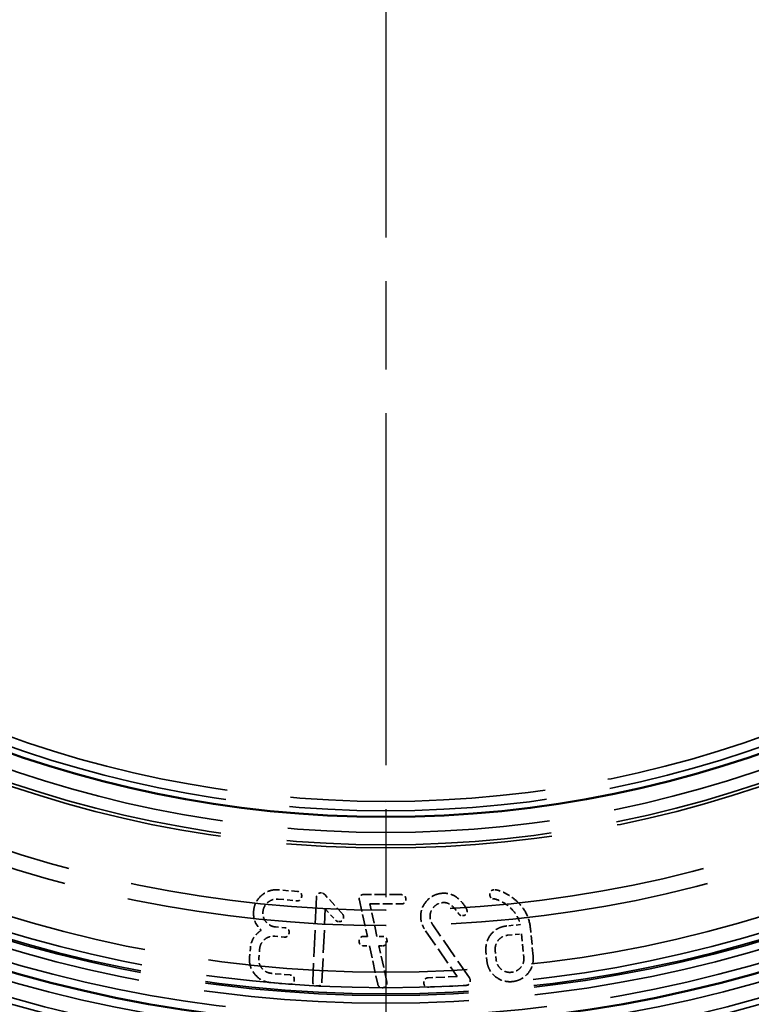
# Model space of a CAD drawing. Header units: millimetres. Extents: x 0 to 840, y 0 to 594.
# Tile 32 of 46: x 596 to 620, y 387 to 418. Entities that reach past the tile are written whole.
import ezdxf

# ---------------------------------------------------------------- set-up
doc = ezdxf.new("R2010")
doc.units = ezdxf.units.MM
doc.header["$LTSCALE"] = 2
doc.linetypes.add('CHAIN', pattern=[0.3543, 0.2362, -0.0295, 0.0591, -0.0295])
doc.linetypes.add('DASHED', pattern=[0.2067, 0.1654, -0.0413])
for name, color, linetype, lineweight in [('Bemaßung (ISO)', 7, 'Continuous', 25), ('Mittelpunktmarkierung (ISO)', 7, 'Continuous', 25), ('Sichtbar (ISO)', 7, 'Continuous', 50), ('Verdeckt (ISO)', 7, 'DASHED', 35)]:
    doc.layers.add(name, color=color, linetype=linetype, lineweight=lineweight)
doc.styles.add('Notiztext (DIN)', font='isocpeur.ttf')
doc.dimstyles.new('Standard (DIN)', dxfattribs={"dimscale": 2, "dimtxt": 3.5, "dimasz": 2.5, "dimexe": 3.175, "dimexo": 0.8, "dimgap": 0.8, "dimtad": 1, "dimrnd": 1e-08, "dimzin": 0, "dimtxsty": 'Notiztext (DIN)', "dimcen": 0.09, "dimdle": 10, "dimclrd": 256, "dimclre": 256, "dimclrt": 256, "dimadec": 0, "dimazin": 0, "dimtfac": 1, "dimtmove": 0, "dimatfit": 3, "dimfxl": 1, "dimtolj": 1, "dimtzin": 0, "dimlwd": -1, "dimlwe": -1, "dimarcsym": 0})

# ---------------------------------------------------------------- blocks, each defined once
blk = doc.blocks.new('*D6')
at = {"layer": 'Bemaßung (ISO)'}
for p, q in [((606.542, 485.606), (511.957, 485.606)), ((518.307, 480.606), (518.307, 330.106)), ((586.042, 325.106), (511.957, 325.106))]:
    blk.add_line(p, q, dxfattribs=at)
for points in [[(517.473, 480.606), (519.14, 480.606), (518.307, 485.606)], [(517.473, 330.106), (519.14, 330.106), (518.307, 325.106)]]:
    blk.add_solid(points, dxfattribs=at)
at = {"layer": 'Defpoints', "color": 0}
for p in [(608.142, 485.606), (518.307, 325.106), (587.642, 325.106)]:
    blk.add_point(p, dxfattribs=at)
at = {"layer": 'Bemaßung (ISO)', "insert": (508.307, 393.281), "char_height": 7, "attachment_point": 1, "rotation": 90, "style": 'Notiztext (DIN)'}
blk.add_mtext('\\A1;160,50', dxfattribs=at)

msp = doc.modelspace()

# ---------------------------------------------------------------- linework, layer by layer
at = {"layer": 'Mittelpunktmarkierung (ISO)', "linetype": 'CHAIN', "ltscale": 23.990969}
msp.add_line((608.142, 490.606), (608.142, 367.606), dxfattribs=at)
at = {"layer": 'Sichtbar (ISO)'}
for radius in [56.5, 43.2, 36.5]:
    msp.add_circle((608.142, 429.106), radius, dxfattribs=at)
at = {"layer": 'Verdeckt (ISO)', "ltscale": 0.569719}
for p, q in [((605.292, 390.205), (604.696, 390.258)), ((604.669, 389.959), (605.265, 389.906)), ((605.053, 387.516), (604.457, 387.569)), ((604.431, 387.27), (605.027, 387.217))]:
    msp.add_line(p, q, dxfattribs=at)
at = {"layer": 'Verdeckt (ISO)', "ltscale": 0.790753}
msp.add_line((606.74, 389.483), (606.18, 390.096), dxfattribs=at)
at = {"layer": 'Verdeckt (ISO)', "ltscale": 1.142188}
for p, q in [((608.633, 390.104), (607.434, 390.108)), ((609.52, 387.124), (610.718, 387.181))]:
    msp.add_line(p, q, dxfattribs=at)
at = {"layer": 'Verdeckt (ISO)', "ltscale": 2.57071}
msp.add_line((605.906, 390.017), (605.783, 387.32), dxfattribs=at)
at = {"layer": 'Verdeckt (ISO)', "ltscale": 1.139997}
msp.add_line((607.288, 389.927), (607.544, 388.757), dxfattribs=at)
at = {"layer": 'Verdeckt (ISO)', "ltscale": 0.961966}
msp.add_line((607.622, 389.806), (608.632, 389.804), dxfattribs=at)
at = {"layer": 'Verdeckt (ISO)', "ltscale": 1.023572}
msp.add_line((607.853, 388.757), (607.622, 389.806), dxfattribs=at)
at = {"layer": 'Verdeckt (ISO)', "ltscale": 2.226169}
msp.add_line((606.083, 387.306), (606.19, 389.642), dxfattribs=at)
at = {"layer": 'Verdeckt (ISO)', "ltscale": 0.464667}
msp.add_line((606.19, 389.642), (606.519, 389.281), dxfattribs=at)
at = {"layer": 'Verdeckt (ISO)', "ltscale": 1.979639}
msp.add_line((610.832, 387.423), (609.651, 389.133), dxfattribs=at)
at = {"layer": 'Verdeckt (ISO)', "ltscale": 0.416}
msp.add_line((612.473, 389.138), (612.038, 389.096), dxfattribs=at)
at = {"layer": 'Verdeckt (ISO)', "ltscale": 0.283484}
for p, q in [((604.886, 389.037), (604.59, 389.063)), ((604.563, 388.764), (604.86, 388.738)), ((603.775, 388.381), (603.749, 388.085)), ((604.048, 388.058), (604.074, 388.355)), ((611.366, 388.275), (611.395, 387.979)), ((611.694, 388.008), (611.665, 388.304))]:
    msp.add_line(p, q, dxfattribs=at)
at = {"layer": 'Verdeckt (ISO)', "ltscale": 1.702357}
msp.add_line((609.421, 388.939), (610.437, 387.468), dxfattribs=at)
at = {"layer": 'Verdeckt (ISO)', "ltscale": 0.426602}
msp.add_line((612.068, 388.796), (612.513, 388.84), dxfattribs=at)
at = {"layer": 'Verdeckt (ISO)', "ltscale": 0.712836}
msp.add_line((612.513, 388.84), (612.586, 388.095), dxfattribs=at)
at = {"layer": 'Verdeckt (ISO)', "ltscale": 0.861254}
msp.add_line((612.886, 388.118), (612.798, 389.019), dxfattribs=at)
at = {"layer": 'Verdeckt (ISO)', "ltscale": 0.108563}
msp.add_line((607.544, 388.757), (607.43, 388.758), dxfattribs=at)
at = {"layer": 'Verdeckt (ISO)', "ltscale": 0.16687}
msp.add_line((608.028, 388.756), (607.853, 388.757), dxfattribs=at)
at = {"layer": 'Verdeckt (ISO)', "ltscale": 0.172171}
msp.add_line((607.429, 388.457), (607.61, 388.457), dxfattribs=at)
at = {"layer": 'Verdeckt (ISO)', "ltscale": 1.202377}
msp.add_line((607.61, 388.457), (607.879, 387.223), dxfattribs=at)
at = {"layer": 'Verdeckt (ISO)', "ltscale": 1.137409}
msp.add_line((608.172, 387.289), (607.916, 388.456), dxfattribs=at)
at = {"layer": 'Verdeckt (ISO)', "ltscale": 0.105913}
msp.add_line((607.916, 388.456), (608.027, 388.456), dxfattribs=at)
at = {"layer": 'Verdeckt (ISO)', "ltscale": 0.887757}
msp.add_line((610.437, 387.468), (609.506, 387.424), dxfattribs=at)
at = {"layer": 'Verdeckt (ISO)', "ltscale": 25.561625}
for radius in [55.5, 37]:
    msp.add_circle((608.142, 429.106), radius, dxfattribs=at)
at = {"layer": 'Verdeckt (ISO)', "ltscale": 25.739908}
msp.add_circle((608.142, 429.106), 52.5, dxfattribs=at)
at = {"layer": 'Verdeckt (ISO)', "ltscale": 25.612799}
msp.add_circle((608.142, 429.106), 45.5, dxfattribs=at)
at = {"layer": 'Verdeckt (ISO)', "ltscale": 25.837965}
for radius in [44.2, 42.5]:
    msp.add_circle((608.142, 429.106), radius, dxfattribs=at)
at = {"layer": 'Verdeckt (ISO)', "ltscale": 25.721052}
msp.add_circle((608.142, 429.106), 44, dxfattribs=at)
at = {"layer": 'Verdeckt (ISO)', "ltscale": 25.428766}
msp.add_circle((608.142, 429.106), 43.5, dxfattribs=at)
at = {"layer": 'Verdeckt (ISO)', "ltscale": 25.089718}
msp.add_circle((608.142, 429.106), 42.92, dxfattribs=at)
at = {"layer": 'Verdeckt (ISO)', "ltscale": 25.685978}
msp.add_circle((608.142, 429.106), 42.25, dxfattribs=at)
at = {"layer": 'Verdeckt (ISO)', "ltscale": 25.655581}
msp.add_circle((608.142, 429.106), 42.2, dxfattribs=at)
at = {"layer": 'Verdeckt (ISO)', "ltscale": 25.533989}
msp.add_circle((608.142, 429.106), 42, dxfattribs=at)
at = {"layer": 'Verdeckt (ISO)', "ltscale": 25.230013}
msp.add_circle((608.142, 429.106), 41.5, dxfattribs=at)
at = {"layer": 'Verdeckt (ISO)', "ltscale": 25.331339}
msp.add_circle((608.142, 429.106), 40, dxfattribs=at)
at = {"layer": 'Verdeckt (ISO)', "ltscale": 25.014698}
msp.add_circle((608.142, 429.106), 39.5, dxfattribs=at)
at = {"layer": 'Verdeckt (ISO)', "ltscale": 25.907051}
msp.add_circle((608.142, 429.106), 37.5, dxfattribs=at)
at = {"layer": 'Verdeckt (ISO)', "ltscale": 25.83457}
msp.add_circle((608.142, 429.106), 37.395, dxfattribs=at)
at = {"layer": 'Verdeckt (ISO)', "ltscale": 25.078026}
msp.add_circle((608.142, 429.106), 36.3, dxfattribs=at)
at = {"layer": 'Verdeckt (ISO)', "ltscale": 24.87077}
msp.add_circle((608.142, 429.106), 36, dxfattribs=at)
at = {"layer": 'Verdeckt (ISO)', "ltscale": 1.123553}
for points in [[(604.696, 390.258), (604.643, 390.263), (604.591, 390.263), (604.488, 390.252), (604.439, 390.241), (604.285, 390.19), (604.2, 390.133), (604.063, 390.013), (604.004, 389.942), (603.915, 389.772), (603.89, 389.678), (603.881, 389.579)], [(609.979, 390.149), (609.927, 390.147), (609.875, 390.139), (609.775, 390.114), (609.727, 390.097), (609.582, 390.026), (609.505, 389.957), (609.385, 389.821), (609.337, 389.742), (609.272, 389.562), (609.259, 389.465), (609.264, 389.366)]]:
    msp.add_open_spline(points, degree=3, knots=[-0.1088185, -0.1088185, -0.1088185, -0.1088185, -0.0962747, -0.0962747, -0.0842172, -0.0842172, -0.0576267, -0.0576267, -0.0297257, -0.0297257, 0, 0, 0, 0], dxfattribs=at)
at = {"layer": 'Verdeckt (ISO)', "ltscale": 0.232211}
for points in [[(605.428, 390.042), (605.429, 390.057), (605.43, 390.072), (605.427, 390.1), (605.424, 390.113), (605.415, 390.138), (605.408, 390.15), (605.388, 390.172), (605.375, 390.181), (605.34, 390.198), (605.315, 390.203), (605.292, 390.205)], [(606.063, 390.16), (606.049, 390.161), (606.033, 390.16), (606.006, 390.156), (605.993, 390.153), (605.968, 390.143), (605.956, 390.135), (605.935, 390.114), (605.927, 390.101), (605.911, 390.065), (605.907, 390.04), (605.906, 390.017)], [(608.783, 389.953), (608.783, 389.968), (608.782, 389.983), (608.777, 390.011), (608.773, 390.023), (608.761, 390.048), (608.753, 390.059), (608.732, 390.08), (608.718, 390.087), (608.681, 390.101), (608.657, 390.104), (608.633, 390.104)], [(611.626, 390.261), (611.611, 390.259), (611.596, 390.256), (611.569, 390.249), (611.557, 390.244), (611.534, 390.23), (611.524, 390.221), (611.505, 390.197), (611.499, 390.183), (611.489, 390.145), (611.488, 390.12), (611.491, 390.096)], [(605.265, 389.906), (605.28, 389.905), (605.295, 389.904), (605.323, 389.907), (605.335, 389.91), (605.361, 389.919), (605.373, 389.926), (605.395, 389.946), (605.404, 389.959), (605.421, 389.995), (605.426, 390.019), (605.428, 390.042)], [(608.632, 389.804), (608.647, 389.804), (608.662, 389.805), (608.69, 389.81), (608.702, 389.814), (608.727, 389.825), (608.738, 389.833), (608.758, 389.855), (608.766, 389.868), (608.78, 389.905), (608.783, 389.93), (608.783, 389.953)], [(610.612, 389.427), (610.627, 389.427), (610.642, 389.429), (610.669, 389.436), (610.682, 389.44), (610.705, 389.453), (610.717, 389.461), (610.736, 389.484), (610.743, 389.498), (610.755, 389.535), (610.757, 389.56), (610.755, 389.584)], [(606.623, 389.235), (606.638, 389.234), (606.653, 389.234), (606.68, 389.238), (606.693, 389.241), (606.718, 389.252), (606.73, 389.26), (606.751, 389.28), (606.759, 389.294), (606.775, 389.33), (606.779, 389.354), (606.78, 389.378)], [(604.86, 388.738), (604.875, 388.736), (604.89, 388.736), (604.917, 388.739), (604.93, 388.742), (604.956, 388.751), (604.968, 388.758), (604.99, 388.778), (604.999, 388.791), (605.016, 388.826), (605.021, 388.851), (605.023, 388.874)], [(605.023, 388.874), (605.024, 388.889), (605.024, 388.904), (605.022, 388.932), (605.019, 388.945), (605.009, 388.97), (605.002, 388.982), (604.982, 389.004), (604.97, 389.013), (604.934, 389.03), (604.91, 389.035), (604.886, 389.037)], [(607.43, 388.758), (607.415, 388.758), (607.4, 388.757), (607.373, 388.752), (607.36, 388.748), (607.336, 388.736), (607.324, 388.728), (607.304, 388.706), (607.296, 388.693), (607.282, 388.656), (607.279, 388.632), (607.279, 388.608)], [(607.279, 388.608), (607.279, 388.593), (607.28, 388.578), (607.285, 388.551), (607.289, 388.538), (607.301, 388.514), (607.309, 388.502), (607.331, 388.482), (607.344, 388.474), (607.381, 388.46), (607.405, 388.457), (607.429, 388.457)], [(608.027, 388.456), (608.042, 388.456), (608.057, 388.457), (608.085, 388.462), (608.097, 388.465), (608.122, 388.477), (608.133, 388.485), (608.153, 388.507), (608.161, 388.52), (608.175, 388.557), (608.178, 388.582), (608.178, 388.605)], [(608.178, 388.605), (608.178, 388.62), (608.177, 388.635), (608.172, 388.663), (608.168, 388.675), (608.157, 388.7), (608.148, 388.711), (608.127, 388.732), (608.113, 388.739), (608.077, 388.753), (608.052, 388.756), (608.028, 388.756)], [(605.19, 387.354), (605.191, 387.368), (605.191, 387.383), (605.188, 387.411), (605.186, 387.424), (605.176, 387.449), (605.169, 387.461), (605.149, 387.484), (605.137, 387.492), (605.101, 387.509), (605.077, 387.514), (605.053, 387.516)], [(605.027, 387.217), (605.041, 387.216), (605.057, 387.216), (605.084, 387.218), (605.097, 387.221), (605.122, 387.23), (605.135, 387.238), (605.157, 387.257), (605.166, 387.27), (605.183, 387.306), (605.188, 387.33), (605.19, 387.354)], [(605.783, 387.32), (605.783, 387.305), (605.783, 387.29), (605.787, 387.263), (605.79, 387.25), (605.801, 387.225), (605.808, 387.213), (605.829, 387.192), (605.842, 387.184), (605.878, 387.168), (605.903, 387.164), (605.927, 387.163)], [(605.927, 387.163), (605.941, 387.162), (605.957, 387.163), (605.984, 387.167), (605.997, 387.17), (606.022, 387.181), (606.033, 387.188), (606.055, 387.209), (606.063, 387.222), (606.078, 387.258), (606.082, 387.283), (606.083, 387.306)], [(609.506, 387.424), (609.491, 387.424), (609.476, 387.422), (609.449, 387.415), (609.437, 387.411), (609.413, 387.398), (609.402, 387.389), (609.383, 387.367), (609.376, 387.353), (609.364, 387.315), (609.362, 387.291), (609.363, 387.267)], [(609.363, 387.267), (609.364, 387.252), (609.366, 387.237), (609.372, 387.21), (609.376, 387.198), (609.389, 387.174), (609.398, 387.163), (609.421, 387.144), (609.434, 387.137), (609.472, 387.125), (609.497, 387.123), (609.52, 387.124)], [(610.718, 387.181), (610.733, 387.181), (610.748, 387.183), (610.775, 387.19), (610.788, 387.194), (610.811, 387.207), (610.822, 387.215), (610.842, 387.238), (610.849, 387.252), (610.861, 387.289), (610.863, 387.314), (610.861, 387.338)]]:
    msp.add_open_spline(points, degree=3, knots=[-0.02436776, -0.02436776, -0.02436776, -0.02436776, -0.01991151, -0.01991151, -0.01604678, -0.01604678, -0.01178679, -0.01178679, -0.00710556, -0.00710556, 0, 0, 0, 0], dxfattribs=at)
at = {"layer": 'Verdeckt (ISO)', "ltscale": 0.130144}
msp.add_open_spline([(606.18, 390.096), (606.17, 390.107), (606.159, 390.118), (606.136, 390.135), (606.125, 390.142), (606.097, 390.155), (606.08, 390.159), (606.063, 390.16)], degree=3, knots=[-0.0137214, -0.0137214, -0.0137214, -0.0137214, -0.00916463, -0.00916463, -0.00513033, -0.00513033, 0, 0, 0, 0], dxfattribs=at)
at = {"layer": 'Verdeckt (ISO)', "ltscale": 0.226942}
msp.add_open_spline([(607.434, 390.108), (607.419, 390.108), (607.405, 390.107), (607.378, 390.102), (607.366, 390.098), (607.342, 390.087), (607.33, 390.08), (607.309, 390.058), (607.301, 390.045), (607.287, 390.01), (607.283, 389.986), (607.283, 389.963)], degree=3, knots=[-0.02383209, -0.02383209, -0.02383209, -0.02383209, -0.01952242, -0.01952242, -0.01577138, -0.01577138, -0.01149982, -0.01149982, -0.00688212, -0.00688212, 0, 0, 0, 0], dxfattribs=at)
at = {"layer": 'Verdeckt (ISO)', "ltscale": 0.917489}
msp.add_open_spline([(610.739, 389.644), (610.669, 389.765), (610.584, 389.881), (610.409, 390.031), (610.333, 390.079), (610.161, 390.141), (610.071, 390.153), (609.979, 390.149)], degree=3, knots=[-0.09657376, -0.09657376, -0.09657376, -0.09657376, -0.05482435, -0.05482435, -0.02762465, -0.02762465, 0, 0, 0, 0], dxfattribs=at)
at = {"layer": 'Verdeckt (ISO)', "ltscale": 0.154298}
msp.add_open_spline([(611.491, 390.096), (611.493, 390.078), (611.496, 390.059), (611.507, 390.029), (611.513, 390.017), (611.527, 389.999), (611.535, 389.992), (611.555, 389.981), (611.566, 389.978), (611.578, 389.976)], degree=3, knots=[-0.01620545, -0.01620545, -0.01620545, -0.01620545, -0.01065997, -0.01065997, -0.00673973, -0.00673973, -0.00355691, -0.00355691, 0, 0, 0, 0], dxfattribs=at)
at = {"layer": 'Verdeckt (ISO)', "ltscale": 0.134217}
msp.add_open_spline([(611.765, 390.24), (611.739, 390.247), (611.711, 390.254), (611.664, 390.261), (611.643, 390.262), (611.626, 390.261)], degree=3, knots=[-0.01242175, -0.01242175, -0.01242175, -0.01242175, -0.00534245, -0.00534245, 0, 0, 0, 0], dxfattribs=at)
at = {"layer": 'Verdeckt (ISO)', "ltscale": 0.68447}
msp.add_open_spline([(612.376, 389.875), (612.284, 389.96), (612.185, 390.038), (611.979, 390.161), (611.875, 390.208), (611.765, 390.24)], degree=3, knots=[-0.0720082, -0.0720082, -0.0720082, -0.0720082, -0.03443031, -0.03443031, 0, 0, 0, 0], dxfattribs=at)
at = {"layer": 'Verdeckt (ISO)', "ltscale": 0.672802}
msp.add_open_spline([(604.181, 389.552), (604.183, 389.583), (604.189, 389.613), (604.206, 389.671), (604.217, 389.698), (604.267, 389.791), (604.316, 389.836), (604.392, 389.897), (604.44, 389.924), (604.551, 389.959), (604.61, 389.964), (604.669, 389.959)], degree=3, knots=[-0.05720478, -0.05720478, -0.05720478, -0.05720478, -0.05217949, -0.05217949, -0.04732432, -0.04732432, -0.0347492, -0.0347492, -0.0179538, -0.0179538, 0, 0, 0, 0], dxfattribs=at)
at = {"layer": 'Verdeckt (ISO)', "ltscale": 0.03484}
msp.add_open_spline([(607.283, 389.963), (607.283, 389.958), (607.284, 389.952), (607.285, 389.941), (607.287, 389.934), (607.288, 389.927)], degree=3, knots=[-0.003598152, -0.003598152, -0.003598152, -0.003598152, -0.002028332, -0.002028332, 0, 0, 0, 0], dxfattribs=at)
at = {"layer": 'Verdeckt (ISO)', "ltscale": 0.675317}
for points in [[(609.564, 389.377), (609.563, 389.409), (609.564, 389.44), (609.573, 389.501), (609.581, 389.53), (609.618, 389.628), (609.659, 389.678), (609.727, 389.75), (609.771, 389.784), (609.876, 389.833), (609.934, 389.846), (609.994, 389.849)], [(604.074, 388.355), (604.077, 388.386), (604.083, 388.417), (604.1, 388.476), (604.111, 388.504), (604.162, 388.596), (604.208, 388.64), (604.286, 388.702), (604.334, 388.729), (604.445, 388.764), (604.504, 388.769), (604.563, 388.764)]]:
    msp.add_open_spline(points, degree=3, knots=[-0.05855161, -0.05855161, -0.05855161, -0.05855161, -0.05307673, -0.05307673, -0.04780728, -0.04780728, -0.0347492, -0.0347492, -0.0179538, -0.0179538, 0, 0, 0, 0], dxfattribs=at)
at = {"layer": 'Verdeckt (ISO)', "ltscale": 0.60188}
msp.add_open_spline([(609.994, 389.849), (610.036, 389.851), (610.078, 389.845), (610.163, 389.816), (610.204, 389.793), (610.333, 389.699), (610.413, 389.6), (610.481, 389.493)], degree=3, knots=[-0.06835823, -0.06835823, -0.06835823, -0.06835823, -0.05386533, -0.05386533, -0.03809794, -0.03809794, 0, 0, 0, 0], dxfattribs=at)
at = {"layer": 'Verdeckt (ISO)', "ltscale": 0.684697}
msp.add_open_spline([(611.578, 389.976), (611.692, 389.958), (611.8, 389.92), (612.011, 389.803), (612.109, 389.724), (612.196, 389.634)], degree=3, knots=[-0.07230817, -0.07230817, -0.07230817, -0.07230817, -0.03755662, -0.03755662, 0, 0, 0, 0], dxfattribs=at)
at = {"layer": 'Verdeckt (ISO)', "ltscale": 0.930112}
msp.add_open_spline([(612.798, 389.019), (612.782, 389.182), (612.74, 389.339), (612.595, 389.634), (612.496, 389.762), (612.376, 389.875)], degree=3, knots=[-0.09859879, -0.09859879, -0.09859879, -0.09859879, -0.0493336, -0.0493336, 0, 0, 0, 0], dxfattribs=at)
at = {"layer": 'Verdeckt (ISO)', "ltscale": 0.665321}
for points, knots in [([(603.881, 389.579), (603.875, 389.512), (603.877, 389.444), (603.898, 389.314), (603.917, 389.254), (603.988, 389.103), (604.051, 389.023), (604.127, 388.954)], [-0.07031699, -0.07031699, -0.07031699, -0.07031699, -0.05007615, -0.05007615, -0.03080692, -0.03080692, 0, 0, 0, 0]), ([(604.127, 388.954), (604.069, 388.917), (604.015, 388.875), (603.923, 388.778), (603.886, 388.726), (603.809, 388.579), (603.784, 388.482), (603.775, 388.381)], [-0.07032961, -0.07032961, -0.07032961, -0.07032961, -0.04974035, -0.04974035, -0.03026946, -0.03026946, 0, 0, 0, 0])]:
    msp.add_open_spline(points, degree=3, knots=knots, dxfattribs=at)
at = {"layer": 'Verdeckt (ISO)', "ltscale": 0.676786}
for points in [[(604.59, 389.063), (604.558, 389.066), (604.526, 389.072), (604.466, 389.089), (604.438, 389.101), (604.354, 389.147), (604.31, 389.188), (604.242, 389.272), (604.215, 389.32), (604.18, 389.432), (604.175, 389.492), (604.181, 389.552)], [(604.457, 387.569), (604.425, 387.572), (604.394, 387.578), (604.334, 387.595), (604.306, 387.607), (604.221, 387.652), (604.177, 387.694), (604.109, 387.778), (604.083, 387.826), (604.047, 387.937), (604.043, 387.998), (604.048, 388.058)]]:
    msp.add_open_spline(points, degree=3, knots=[-0.06563544, -0.06563544, -0.06563544, -0.06563544, -0.05801021, -0.05801021, -0.05071904, -0.05071904, -0.03503027, -0.03503027, -0.01828938, -0.01828938, 0, 0, 0, 0], dxfattribs=at)
at = {"layer": 'Verdeckt (ISO)', "ltscale": 0.109992}
msp.add_open_spline([(606.78, 389.378), (606.78, 389.388), (606.78, 389.398), (606.777, 389.418), (606.774, 389.427), (606.764, 389.454), (606.753, 389.469), (606.74, 389.483)], degree=3, knots=[-0.01163785, -0.01163785, -0.01163785, -0.01163785, -0.00857978, -0.00857978, -0.00565061, -0.00565061, 0, 0, 0, 0], dxfattribs=at)
at = {"layer": 'Verdeckt (ISO)', "ltscale": 0.147374}
msp.add_open_spline([(610.481, 389.493), (610.49, 389.479), (610.5, 389.467), (610.524, 389.447), (610.537, 389.44), (610.571, 389.428), (610.592, 389.426), (610.612, 389.427)], degree=3, knots=[-0.01558327, -0.01558327, -0.01558327, -0.01558327, -0.01076314, -0.01076314, -0.00620133, -0.00620133, 0, 0, 0, 0], dxfattribs=at)
at = {"layer": 'Verdeckt (ISO)', "ltscale": 0.060244}
msp.add_open_spline([(610.755, 389.584), (610.755, 389.595), (610.753, 389.605), (610.748, 389.626), (610.744, 389.635), (610.739, 389.644)], degree=3, knots=[-0.006360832, -0.006360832, -0.006360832, -0.006360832, -0.003125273, -0.003125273, 0, 0, 0, 0], dxfattribs=at)
at = {"layer": 'Verdeckt (ISO)', "ltscale": 0.548228}
msp.add_open_spline([(612.196, 389.634), (612.265, 389.562), (612.327, 389.482), (612.421, 389.314), (612.454, 389.228), (612.473, 389.138)], degree=3, knots=[-0.05780482, -0.05780482, -0.05780482, -0.05780482, -0.02777245, -0.02777245, 0, 0, 0, 0], dxfattribs=at)
at = {"layer": 'Verdeckt (ISO)', "ltscale": 0.110934}
msp.add_open_spline([(606.519, 389.281), (606.533, 389.267), (606.548, 389.256), (606.584, 389.24), (606.603, 389.235), (606.623, 389.235)], degree=3, knots=[-0.0117778, -0.0117778, -0.0117778, -0.0117778, -0.00589323, -0.00589323, 0, 0, 0, 0], dxfattribs=at)
at = {"layer": 'Verdeckt (ISO)', "ltscale": 0.438985}
msp.add_open_spline([(609.264, 389.366), (609.268, 389.292), (609.283, 389.221), (609.336, 389.076), (609.375, 389.005), (609.421, 388.939)], degree=3, knots=[-0.04624473, -0.04624473, -0.04624473, -0.04624473, -0.02418346, -0.02418346, 0, 0, 0, 0], dxfattribs=at)
at = {"layer": 'Verdeckt (ISO)', "ltscale": 0.249609}
msp.add_open_spline([(609.651, 389.133), (609.626, 389.171), (609.604, 389.211), (609.575, 389.294), (609.566, 389.335), (609.564, 389.377)], degree=3, knots=[-0.02633594, -0.02633594, -0.02633594, -0.02633594, -0.01272801, -0.01272801, 0, 0, 0, 0], dxfattribs=at)
at = {"layer": 'Verdeckt (ISO)', "ltscale": 1.126518}
msp.add_open_spline([(612.038, 389.096), (611.985, 389.09), (611.933, 389.081), (611.833, 389.051), (611.787, 389.032), (611.656, 388.96), (611.584, 388.896), (611.465, 388.746), (611.421, 388.665), (611.364, 388.478), (611.356, 388.377), (611.366, 388.275)], degree=3, knots=[-0.1191451, -0.1191451, -0.1191451, -0.1191451, -0.1032151, -0.1032151, -0.0880322, -0.0880322, -0.0587502, -0.0587502, -0.0306594, -0.0306594, 0, 0, 0, 0], dxfattribs=at)
at = {"layer": 'Verdeckt (ISO)', "ltscale": 0.674276}
for points in [[(611.665, 388.304), (611.662, 388.336), (611.662, 388.368), (611.668, 388.431), (611.674, 388.461), (611.701, 388.545), (611.73, 388.596), (611.807, 388.685), (611.849, 388.72), (611.951, 388.775), (612.008, 388.791), (612.068, 388.796)], [(612.586, 388.095), (612.589, 388.063), (612.589, 388.031), (612.583, 387.968), (612.577, 387.938), (612.55, 387.854), (612.521, 387.804), (612.444, 387.714), (612.402, 387.679), (612.301, 387.624), (612.243, 387.608), (612.184, 387.603)]]:
    msp.add_open_spline(points, degree=3, knots=[-0.07377019, -0.07377019, -0.07377019, -0.07377019, -0.06334594, -0.06334594, -0.05337841, -0.05337841, -0.03465338, -0.03465338, -0.01798304, -0.01798304, 0, 0, 0, 0], dxfattribs=at)
at = {"layer": 'Verdeckt (ISO)', "ltscale": 1.125349}
msp.add_open_spline([(603.749, 388.085), (603.744, 388.033), (603.744, 387.98), (603.755, 387.878), (603.766, 387.829), (603.813, 387.689), (603.863, 387.603), (603.994, 387.453), (604.066, 387.394), (604.237, 387.304), (604.332, 387.279), (604.431, 387.27)], degree=3, knots=[-0.1234955, -0.1234955, -0.1234955, -0.1234955, -0.1063345, -0.1063345, -0.0898308, -0.0898308, -0.0579536, -0.0579536, -0.0298379, -0.0298379, 0, 0, 0, 0], dxfattribs=at)
at = {"layer": 'Verdeckt (ISO)', "ltscale": 1.125032}
msp.add_open_spline([(611.395, 387.979), (611.4, 387.926), (611.41, 387.873), (611.44, 387.774), (611.46, 387.727), (611.538, 387.587), (611.608, 387.514), (611.75, 387.402), (611.83, 387.358), (612.015, 387.301), (612.113, 387.294), (612.213, 387.303)], degree=3, knots=[-0.1095878, -0.1095878, -0.1095878, -0.1095878, -0.0967136, -0.0967136, -0.0843873, -0.0843873, -0.0579149, -0.0579149, -0.030065, -0.030065, 0, 0, 0, 0], dxfattribs=at)
at = {"layer": 'Verdeckt (ISO)', "ltscale": 0.673541}
msp.add_open_spline([(612.184, 387.603), (612.153, 387.6), (612.122, 387.599), (612.061, 387.605), (612.031, 387.611), (611.948, 387.638), (611.898, 387.667), (611.807, 387.745), (611.771, 387.788), (611.716, 387.891), (611.7, 387.948), (611.694, 388.008)], degree=3, knots=[-0.07435998, -0.07435998, -0.07435998, -0.07435998, -0.06399119, -0.06399119, -0.05403055, -0.05403055, -0.03498253, -0.03498253, -0.01809761, -0.01809761, 0, 0, 0, 0], dxfattribs=at)
at = {"layer": 'Verdeckt (ISO)', "ltscale": 1.120734}
msp.add_open_spline([(612.213, 387.303), (612.265, 387.309), (612.317, 387.318), (612.416, 387.348), (612.463, 387.368), (612.605, 387.447), (612.678, 387.519), (612.788, 387.657), (612.832, 387.737), (612.888, 387.921), (612.895, 388.019), (612.886, 388.118)], degree=3, knots=[-0.1065252, -0.1065252, -0.1065252, -0.1065252, -0.0945566, -0.0945566, -0.0830768, -0.0830768, -0.057589, -0.057589, -0.0299507, -0.0299507, 0, 0, 0, 0], dxfattribs=at)
at = {"layer": 'Verdeckt (ISO)', "ltscale": 0.191776}
msp.add_open_spline([(607.879, 387.223), (607.883, 387.207), (607.888, 387.191), (607.902, 387.164), (607.91, 387.152), (607.932, 387.131), (607.945, 387.123), (607.979, 387.109), (608, 387.106), (608.021, 387.106)], degree=3, knots=[-0.02021592, -0.02021592, -0.02021592, -0.02021592, -0.0153123, -0.0153123, -0.01099268, -0.01099268, -0.00622166, -0.00622166, 0, 0, 0, 0], dxfattribs=at)
at = {"layer": 'Verdeckt (ISO)', "ltscale": 0.234366}
msp.add_open_spline([(608.021, 387.106), (608.036, 387.106), (608.052, 387.107), (608.08, 387.112), (608.092, 387.116), (608.117, 387.128), (608.129, 387.136), (608.15, 387.158), (608.157, 387.171), (608.171, 387.208), (608.174, 387.232), (608.174, 387.256)], degree=3, knots=[-0.0245994, -0.0245994, -0.0245994, -0.0245994, -0.02001543, -0.02001543, -0.01605138, -0.01605138, -0.01174923, -0.01174923, -0.00705854, -0.00705854, 0, 0, 0, 0], dxfattribs=at)
at = {"layer": 'Verdeckt (ISO)', "ltscale": 0.031883}
msp.add_open_spline([(608.174, 387.256), (608.174, 387.262), (608.174, 387.269), (608.173, 387.28), (608.173, 387.285), (608.172, 387.289)], degree=3, knots=[-0.003264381, -0.003264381, -0.003264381, -0.003264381, -0.001351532, -0.001351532, 0, 0, 0, 0], dxfattribs=at)
at = {"layer": 'Verdeckt (ISO)', "ltscale": 0.086531}
msp.add_open_spline([(610.861, 387.338), (610.861, 387.353), (610.858, 387.367), (610.848, 387.396), (610.841, 387.41), (610.832, 387.423)], degree=3, knots=[-0.009142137, -0.009142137, -0.009142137, -0.009142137, -0.004670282, -0.004670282, 0, 0, 0, 0], dxfattribs=at)

# ---------------------------------------------------------------- dimensions: what is measured, and where the dimension line sits
at = {"layer": 'Bemaßung (ISO)'}
dim = msp.add_linear_dim(base=(518.307, 325.106), p1=(608.142, 485.606), p2=(587.642, 325.106), angle=270, dimstyle='Standard (DIN)', override={"dimgap": 0.8, "dimdec": 2, "dimtol": 0, "dimlim": 0, "dimtp": 0, "dimtm": 0, "dimtdec": 2, "dimtofl": 0, "dimatfit": 1}, dxfattribs=at)
dim.commit()
dim.dimension.update_dxf_attribs({"geometry": '*D6', "text_midpoint": (518.307, 405.356), "dimtype": 160})

doc.saveas('drawing.dxf')
